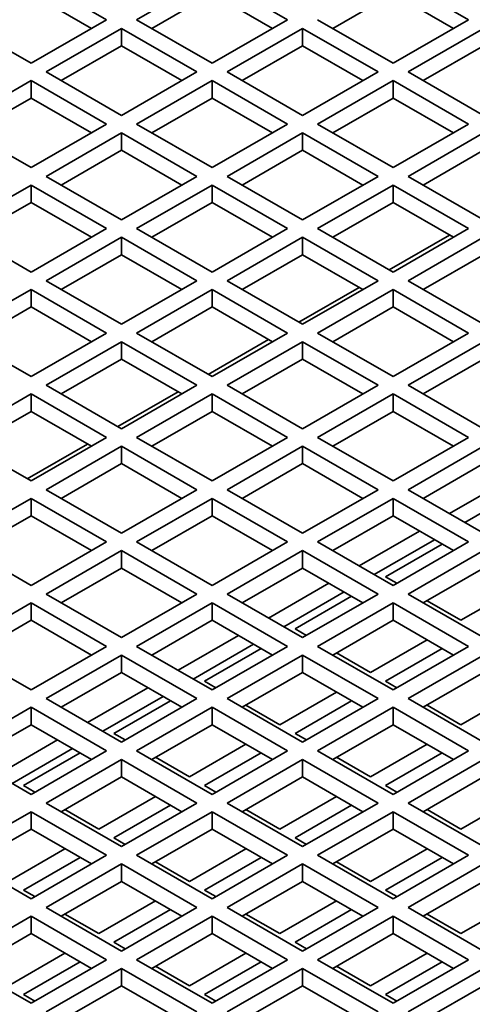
# Model space of a CAD drawing. Header units: millimetres. Extents: x 0 to 5940, y 0 to 4200.
# Tile 42 of 49: x 3062 to 3105, y 3097 to 3190. Entities that reach past the tile are written whole.
import ezdxf

# ---------------------------------------------------------------- set-up
doc = ezdxf.new("R2010")
doc.units = ezdxf.units.MM
doc.header["$LTSCALE"] = 10
doc.layers.add('Spigoli visibili(ISO)', color=7, linetype='Continuous', lineweight=35)

msp = doc.modelspace()

# ---------------------------------------------------------------- linework, layer by layer
at = {"layer": 'Spigoli visibili(ISO)'}
for p, q in [((3063.147, 3193.596), (3070.218, 3189.514)), ((3073.046, 3189.514), (3080.117, 3193.596)), ((3080.117, 3193.596), (3087.188, 3189.514)), ((3097.088, 3193.596), (3104.159, 3189.514)), ((3068.803, 3188.697), (3063.147, 3191.963)), ((3080.117, 3191.963), (3074.46, 3188.697)), ((3085.774, 3188.697), (3080.117, 3191.963)), ((3097.088, 3191.963), (3091.431, 3188.697)), ((3102.745, 3188.697), (3097.088, 3191.963)), ((3063.147, 3185.431), (3056.076, 3189.514)), ((3070.218, 3189.514), (3063.147, 3185.431)), ((3080.117, 3185.431), (3073.046, 3189.514)), ((3087.188, 3189.514), (3080.117, 3185.431)), ((3097.088, 3185.431), (3090.017, 3189.514)), ((3104.159, 3189.514), (3097.088, 3185.431)), ((3064.561, 3184.615), (3071.632, 3188.697)), ((3071.632, 3187.064), (3071.632, 3188.697)), ((3071.632, 3188.697), (3078.703, 3184.615)), ((3081.531, 3184.615), (3088.602, 3188.697)), ((3088.602, 3187.064), (3088.602, 3188.697)), ((3088.602, 3188.697), (3095.674, 3184.615)), ((3098.502, 3184.615), (3105.573, 3188.697)), ((3071.632, 3187.064), (3065.975, 3183.798)), ((3077.289, 3183.798), (3071.632, 3187.064)), ((3088.602, 3187.064), (3082.946, 3183.798)), ((3094.259, 3183.798), (3088.602, 3187.064)), ((3105.573, 3187.064), (3099.916, 3183.798)), ((3071.632, 3180.532), (3064.561, 3184.615)), ((3078.703, 3184.615), (3071.632, 3180.532)), ((3088.602, 3180.532), (3081.531, 3184.615)), ((3095.674, 3184.615), (3088.602, 3180.532)), ((3105.573, 3180.532), (3098.502, 3184.615)), ((3056.076, 3179.716), (3063.147, 3183.798)), ((3063.147, 3182.165), (3063.147, 3183.798)), ((3063.147, 3183.798), (3070.218, 3179.716)), ((3073.046, 3179.716), (3080.117, 3183.798)), ((3080.117, 3182.165), (3080.117, 3183.798)), ((3080.117, 3183.798), (3087.188, 3179.716)), ((3090.017, 3179.716), (3097.088, 3183.798)), ((3097.088, 3182.165), (3097.088, 3183.798)), ((3097.088, 3183.798), (3104.159, 3179.716)), ((3063.147, 3182.165), (3057.49, 3178.899)), ((3068.803, 3178.899), (3063.147, 3182.165)), ((3080.117, 3182.165), (3074.46, 3178.899)), ((3085.774, 3178.899), (3080.117, 3182.165)), ((3097.088, 3182.165), (3091.431, 3178.899)), ((3102.745, 3178.899), (3097.088, 3182.165)), ((3063.147, 3175.633), (3056.076, 3179.716)), ((3070.218, 3179.716), (3063.147, 3175.633)), ((3080.117, 3175.633), (3073.046, 3179.716)), ((3087.188, 3179.716), (3080.117, 3175.633)), ((3097.088, 3175.633), (3090.017, 3179.716)), ((3104.159, 3179.716), (3097.088, 3175.633)), ((3064.561, 3174.817), (3071.632, 3178.899)), ((3071.632, 3177.266), (3071.632, 3178.899)), ((3071.632, 3178.899), (3078.703, 3174.817)), ((3081.531, 3174.817), (3088.602, 3178.899)), ((3088.602, 3177.266), (3088.602, 3178.899)), ((3088.602, 3178.899), (3095.674, 3174.817)), ((3098.502, 3174.817), (3105.573, 3178.899)), ((3071.632, 3177.266), (3065.975, 3174)), ((3077.289, 3174), (3071.632, 3177.266)), ((3088.602, 3177.266), (3082.946, 3174)), ((3094.259, 3174), (3088.602, 3177.266)), ((3105.573, 3177.266), (3099.916, 3174)), ((3071.632, 3170.734), (3064.561, 3174.817)), ((3078.703, 3174.817), (3071.632, 3170.734)), ((3088.602, 3170.734), (3081.531, 3174.817)), ((3095.674, 3174.817), (3088.602, 3170.734)), ((3105.573, 3170.734), (3098.502, 3174.817)), ((3056.076, 3169.918), (3063.147, 3174)), ((3063.147, 3172.367), (3063.147, 3174)), ((3063.147, 3174), (3070.218, 3169.918)), ((3073.046, 3169.918), (3080.117, 3174)), ((3080.117, 3172.367), (3080.117, 3174)), ((3080.117, 3174), (3087.188, 3169.918)), ((3090.017, 3169.918), (3097.088, 3174)), ((3097.088, 3172.367), (3097.088, 3174)), ((3097.088, 3174), (3104.159, 3169.918)), ((3063.147, 3172.367), (3057.49, 3169.101)), ((3068.803, 3169.101), (3063.147, 3172.367)), ((3080.117, 3172.367), (3074.46, 3169.101)), ((3085.774, 3169.101), (3080.117, 3172.367)), ((3097.088, 3172.367), (3091.431, 3169.101)), ((3102.745, 3169.101), (3097.088, 3172.367)), ((3063.147, 3165.835), (3056.076, 3169.918)), ((3070.218, 3169.918), (3063.147, 3165.835)), ((3064.561, 3165.019), (3071.632, 3169.101)), ((3071.632, 3167.468), (3071.632, 3169.101)), ((3071.632, 3169.101), (3078.703, 3165.019)), ((3080.117, 3165.835), (3073.046, 3169.918)), ((3087.188, 3169.918), (3080.117, 3165.835)), ((3081.531, 3165.019), (3088.602, 3169.101)), ((3088.602, 3167.468), (3088.602, 3169.101)), ((3088.602, 3169.101), (3095.674, 3165.019)), ((3097.088, 3165.835), (3090.017, 3169.918)), ((3102.391, 3169.305), (3096.734, 3166.039)), ((3104.159, 3169.918), (3097.088, 3165.835)), ((3098.502, 3165.019), (3105.573, 3169.101)), ((3071.632, 3167.468), (3065.975, 3164.202)), ((3077.289, 3164.202), (3071.632, 3167.468)), ((3088.602, 3167.468), (3082.946, 3164.202)), ((3094.259, 3164.202), (3088.602, 3167.468)), ((3105.573, 3167.468), (3099.916, 3164.202)), ((3071.632, 3160.936), (3064.561, 3165.019)), ((3078.703, 3165.019), (3071.632, 3160.936)), ((3088.602, 3160.936), (3081.531, 3165.019)), ((3095.674, 3165.019), (3088.602, 3160.936)), ((3105.573, 3160.936), (3098.502, 3165.019)), ((3056.076, 3160.12), (3063.147, 3164.202)), ((3063.147, 3162.569), (3063.147, 3164.202)), ((3063.147, 3164.202), (3070.218, 3160.12)), ((3073.046, 3160.12), (3080.117, 3164.202)), ((3080.117, 3162.569), (3080.117, 3164.202)), ((3080.117, 3164.202), (3087.188, 3160.12)), ((3093.906, 3164.406), (3088.249, 3161.14)), ((3090.017, 3160.12), (3097.088, 3164.202)), ((3097.088, 3162.569), (3097.088, 3164.202)), ((3097.088, 3164.202), (3104.159, 3160.12)), ((3063.147, 3162.569), (3057.49, 3159.303)), ((3068.803, 3159.303), (3063.147, 3162.569)), ((3080.117, 3162.569), (3074.46, 3159.303)), ((3085.774, 3159.303), (3080.117, 3162.569)), ((3097.088, 3162.569), (3091.431, 3159.303)), ((3102.745, 3159.303), (3097.088, 3162.569)), ((3063.147, 3156.037), (3056.076, 3160.12)), ((3070.218, 3160.12), (3063.147, 3156.037)), ((3080.117, 3156.037), (3073.046, 3160.12)), ((3087.188, 3160.12), (3080.117, 3156.037)), ((3097.088, 3156.037), (3090.017, 3160.12)), ((3104.159, 3160.12), (3097.088, 3156.037)), ((3064.561, 3155.221), (3071.632, 3159.303)), ((3071.632, 3157.67), (3071.632, 3159.303)), ((3071.632, 3159.303), (3078.703, 3155.221)), ((3085.42, 3159.507), (3079.764, 3156.241)), ((3081.531, 3155.221), (3088.602, 3159.303)), ((3088.602, 3157.67), (3088.602, 3159.303)), ((3088.602, 3159.303), (3095.674, 3155.221)), ((3098.502, 3155.221), (3105.573, 3159.303)), ((3071.632, 3157.67), (3065.975, 3154.404)), ((3077.289, 3154.404), (3071.632, 3157.67)), ((3088.602, 3157.67), (3082.946, 3154.404)), ((3094.259, 3154.404), (3088.602, 3157.67)), ((3105.573, 3157.67), (3099.916, 3154.404)), ((3056.076, 3150.322), (3063.147, 3154.404)), ((3063.147, 3152.771), (3063.147, 3154.404)), ((3063.147, 3154.404), (3070.218, 3150.322)), ((3071.632, 3151.138), (3064.561, 3155.221)), ((3076.935, 3154.608), (3071.278, 3151.342)), ((3078.703, 3155.221), (3071.632, 3151.138)), ((3073.046, 3150.322), (3080.117, 3154.404)), ((3080.117, 3152.771), (3080.117, 3154.404)), ((3080.117, 3154.404), (3087.188, 3150.322)), ((3088.602, 3151.138), (3081.531, 3155.221)), ((3095.674, 3155.221), (3088.602, 3151.138)), ((3090.017, 3150.322), (3097.088, 3154.404)), ((3097.088, 3152.771), (3097.088, 3154.404)), ((3097.088, 3154.404), (3104.159, 3150.322)), ((3105.573, 3151.138), (3098.502, 3155.221)), ((3063.147, 3152.771), (3057.49, 3149.505)), ((3068.803, 3149.505), (3063.147, 3152.771)), ((3080.117, 3152.771), (3074.46, 3149.505)), ((3085.774, 3149.505), (3080.117, 3152.771)), ((3097.088, 3152.771), (3091.431, 3149.505)), ((3102.745, 3149.505), (3097.088, 3152.771)), ((3063.147, 3146.239), (3056.076, 3150.322)), ((3068.45, 3149.709), (3062.793, 3146.443)), ((3070.218, 3150.322), (3063.147, 3146.239)), ((3080.117, 3146.239), (3073.046, 3150.322)), ((3087.188, 3150.322), (3080.117, 3146.239)), ((3097.088, 3146.239), (3090.017, 3150.322)), ((3104.159, 3150.322), (3097.088, 3146.239)), ((3064.561, 3145.423), (3071.632, 3149.505)), ((3071.632, 3147.872), (3071.632, 3149.505)), ((3071.632, 3149.505), (3078.703, 3145.423)), ((3081.531, 3145.423), (3088.602, 3149.505)), ((3088.602, 3147.872), (3088.602, 3149.505)), ((3088.602, 3149.505), (3095.674, 3145.423)), ((3098.502, 3145.423), (3105.573, 3149.505)), ((3071.632, 3147.872), (3065.975, 3144.606)), ((3077.289, 3144.606), (3071.632, 3147.872)), ((3088.602, 3147.872), (3082.946, 3144.606)), ((3094.259, 3144.606), (3088.602, 3147.872)), ((3105.573, 3147.872), (3099.916, 3144.606)), ((3102.391, 3143.177), (3108.048, 3146.443)), ((3071.632, 3141.34), (3064.561, 3145.423)), ((3078.703, 3145.423), (3071.632, 3141.34)), ((3088.602, 3141.34), (3081.531, 3145.423)), ((3095.674, 3145.423), (3088.602, 3141.34)), ((3105.573, 3141.34), (3098.502, 3145.423)), ((3109.462, 3145.627), (3103.805, 3142.361)), ((3056.076, 3140.524), (3063.147, 3144.606)), ((3063.147, 3142.973), (3063.147, 3144.606)), ((3063.147, 3144.606), (3070.218, 3140.524)), ((3073.046, 3140.524), (3080.117, 3144.606)), ((3080.117, 3142.973), (3080.117, 3144.606)), ((3080.117, 3144.606), (3087.188, 3140.524)), ((3090.017, 3140.524), (3097.088, 3144.606)), ((3097.088, 3142.973), (3097.088, 3144.606)), ((3097.088, 3144.606), (3104.159, 3140.524)), ((3063.147, 3142.973), (3057.49, 3139.707)), ((3068.803, 3139.707), (3063.147, 3142.973)), ((3080.117, 3142.973), (3074.46, 3139.707)), ((3085.774, 3139.707), (3080.117, 3142.973)), ((3097.088, 3142.973), (3091.431, 3139.707)), ((3102.745, 3139.707), (3097.088, 3142.973)), ((3093.906, 3138.278), (3099.563, 3141.544)), ((3063.147, 3136.441), (3056.076, 3140.524)), ((3070.218, 3140.524), (3063.147, 3136.441)), ((3080.117, 3136.441), (3073.046, 3140.524)), ((3087.188, 3140.524), (3080.117, 3136.441)), ((3097.088, 3136.441), (3090.017, 3140.524)), ((3100.977, 3140.728), (3095.32, 3137.462)), ((3104.159, 3140.524), (3097.088, 3136.441)), ((3064.561, 3135.625), (3071.632, 3139.707)), ((3071.632, 3138.074), (3071.632, 3139.707)), ((3071.632, 3139.707), (3078.703, 3135.625)), ((3081.531, 3135.625), (3088.602, 3139.707)), ((3088.602, 3138.074), (3088.602, 3139.707)), ((3088.602, 3139.707), (3095.674, 3135.625)), ((3096.381, 3137.258), (3101.684, 3140.32)), ((3098.502, 3135.625), (3105.573, 3139.707)), ((3071.632, 3138.074), (3065.975, 3134.808)), ((3077.289, 3134.808), (3071.632, 3138.074)), ((3088.602, 3138.074), (3082.946, 3134.808)), ((3094.259, 3134.808), (3088.602, 3138.074)), ((3105.573, 3138.074), (3099.916, 3134.808)), ((3097.441, 3136.645), (3096.381, 3137.258)), ((3085.42, 3133.379), (3091.077, 3136.645)), ((3108.755, 3136.237), (3103.452, 3133.175)), ((3071.632, 3131.542), (3064.561, 3135.625)), ((3078.703, 3135.625), (3071.632, 3131.542)), ((3088.602, 3131.542), (3081.531, 3135.625)), ((3092.492, 3135.829), (3086.835, 3132.563)), ((3087.895, 3132.359), (3093.199, 3135.421)), ((3095.674, 3135.625), (3088.602, 3131.542)), ((3105.573, 3131.542), (3098.502, 3135.625)), ((3103.452, 3133.175), (3100.27, 3135.012)), ((3056.076, 3130.726), (3063.147, 3134.808)), ((3063.147, 3133.175), (3063.147, 3134.808)), ((3063.147, 3134.808), (3070.218, 3130.726)), ((3073.046, 3130.726), (3080.117, 3134.808)), ((3080.117, 3133.175), (3080.117, 3134.808)), ((3080.117, 3134.808), (3087.188, 3130.726)), ((3090.017, 3130.726), (3097.088, 3134.808)), ((3097.088, 3133.175), (3097.088, 3134.808)), ((3097.088, 3134.808), (3104.159, 3130.726)), ((3063.147, 3133.175), (3057.49, 3129.909)), ((3068.803, 3129.909), (3063.147, 3133.175)), ((3080.117, 3133.175), (3074.46, 3129.909)), ((3085.774, 3129.909), (3080.117, 3133.175)), ((3097.088, 3133.175), (3091.431, 3129.909)), ((3102.745, 3129.909), (3097.088, 3133.175)), ((3088.956, 3131.746), (3087.895, 3132.359)), ((3076.935, 3128.48), (3082.592, 3131.746)), ((3100.27, 3131.338), (3094.966, 3128.276)), ((3063.147, 3126.643), (3056.076, 3130.726)), ((3070.218, 3130.726), (3063.147, 3126.643)), ((3080.117, 3126.643), (3073.046, 3130.726)), ((3084.006, 3130.93), (3078.349, 3127.664)), ((3079.41, 3127.46), (3084.713, 3130.522)), ((3087.188, 3130.726), (3080.117, 3126.643)), ((3097.088, 3126.643), (3090.017, 3130.726)), ((3096.381, 3127.46), (3101.684, 3130.522)), ((3104.159, 3130.726), (3097.088, 3126.643)), ((3064.561, 3125.827), (3071.632, 3129.909)), ((3071.632, 3128.276), (3071.632, 3129.909)), ((3071.632, 3129.909), (3078.703, 3125.827)), ((3081.531, 3125.827), (3088.602, 3129.909)), ((3088.602, 3128.276), (3088.602, 3129.909)), ((3088.602, 3129.909), (3095.674, 3125.827)), ((3094.966, 3128.276), (3091.784, 3130.113)), ((3098.502, 3125.827), (3105.573, 3129.909)), ((3071.632, 3128.276), (3065.975, 3125.01)), ((3077.289, 3125.01), (3071.632, 3128.276)), ((3088.602, 3128.276), (3082.946, 3125.01)), ((3094.259, 3125.01), (3088.602, 3128.276)), ((3105.573, 3128.276), (3099.916, 3125.01)), ((3068.45, 3123.582), (3074.107, 3126.848)), ((3080.471, 3126.848), (3079.41, 3127.46)), ((3097.441, 3126.848), (3096.381, 3127.46)), ((3071.632, 3121.744), (3064.561, 3125.827)), ((3075.521, 3126.031), (3069.864, 3122.765)), ((3078.703, 3125.827), (3071.632, 3121.744)), ((3088.602, 3121.744), (3081.531, 3125.827)), ((3091.784, 3126.439), (3086.481, 3123.377)), ((3095.674, 3125.827), (3088.602, 3121.744)), ((3105.573, 3121.744), (3098.502, 3125.827)), ((3108.755, 3126.439), (3103.452, 3123.377)), ((3056.076, 3120.928), (3063.147, 3125.01)), ((3063.147, 3123.377), (3063.147, 3125.01)), ((3063.147, 3125.01), (3070.218, 3120.928)), ((3070.925, 3122.561), (3076.228, 3125.623)), ((3073.046, 3120.928), (3080.117, 3125.01)), ((3080.117, 3123.377), (3080.117, 3125.01)), ((3080.117, 3125.01), (3087.188, 3120.928)), ((3086.481, 3123.377), (3083.299, 3125.215)), ((3087.895, 3122.561), (3093.199, 3125.623)), ((3090.017, 3120.928), (3097.088, 3125.01)), ((3097.088, 3123.377), (3097.088, 3125.01)), ((3097.088, 3125.01), (3104.159, 3120.928)), ((3103.452, 3123.377), (3100.27, 3125.215)), ((3063.147, 3123.377), (3057.49, 3120.111)), ((3068.803, 3120.111), (3063.147, 3123.377)), ((3080.117, 3123.377), (3074.46, 3120.111)), ((3085.774, 3120.111), (3080.117, 3123.377)), ((3097.088, 3123.377), (3091.431, 3120.111)), ((3102.745, 3120.111), (3097.088, 3123.377)), ((3071.985, 3121.949), (3070.925, 3122.561)), ((3088.956, 3121.949), (3087.895, 3122.561)), ((3059.965, 3118.683), (3065.621, 3121.949)), ((3067.036, 3121.132), (3061.379, 3117.866)), ((3083.299, 3121.54), (3077.996, 3118.478)), ((3100.27, 3121.54), (3094.966, 3118.478)), ((3063.147, 3116.845), (3056.076, 3120.928)), ((3062.439, 3117.662), (3067.743, 3120.724)), ((3070.218, 3120.928), (3063.147, 3116.845)), ((3080.117, 3116.845), (3073.046, 3120.928)), ((3077.996, 3118.478), (3074.814, 3120.316)), ((3079.41, 3117.662), (3084.713, 3120.724)), ((3087.188, 3120.928), (3080.117, 3116.845)), ((3097.088, 3116.845), (3090.017, 3120.928)), ((3094.966, 3118.478), (3091.784, 3120.316)), ((3096.381, 3117.662), (3101.684, 3120.724)), ((3104.159, 3120.928), (3097.088, 3116.845)), ((3064.561, 3116.029), (3071.632, 3120.111)), ((3071.632, 3118.478), (3071.632, 3120.111)), ((3071.632, 3120.111), (3078.703, 3116.029)), ((3081.531, 3116.029), (3088.602, 3120.111)), ((3088.602, 3118.478), (3088.602, 3120.111)), ((3088.602, 3120.111), (3095.674, 3116.029)), ((3098.502, 3116.029), (3105.573, 3120.111)), ((3071.632, 3118.478), (3065.975, 3115.212)), ((3077.289, 3115.212), (3071.632, 3118.478)), ((3088.602, 3118.478), (3082.946, 3115.212)), ((3094.259, 3115.212), (3088.602, 3118.478)), ((3105.573, 3118.478), (3099.916, 3115.212)), ((3063.5, 3117.05), (3062.439, 3117.662)), ((3080.471, 3117.05), (3079.41, 3117.662)), ((3097.441, 3117.05), (3096.381, 3117.662)), ((3074.814, 3116.641), (3069.511, 3113.579)), ((3091.784, 3116.641), (3086.481, 3113.579)), ((3108.755, 3116.641), (3103.452, 3113.579)), ((3071.632, 3111.946), (3064.561, 3116.029)), ((3070.925, 3112.763), (3076.228, 3115.825)), ((3078.703, 3116.029), (3071.632, 3111.946)), ((3088.602, 3111.946), (3081.531, 3116.029)), ((3087.895, 3112.763), (3093.199, 3115.825)), ((3095.674, 3116.029), (3088.602, 3111.946)), ((3105.573, 3111.946), (3098.502, 3116.029)), ((3056.076, 3111.13), (3063.147, 3115.212)), ((3063.147, 3113.579), (3063.147, 3115.212)), ((3063.147, 3115.212), (3070.218, 3111.13)), ((3069.511, 3113.579), (3066.329, 3115.417)), ((3073.046, 3111.13), (3080.117, 3115.212)), ((3080.117, 3113.579), (3080.117, 3115.212)), ((3080.117, 3115.212), (3087.188, 3111.13)), ((3086.481, 3113.579), (3083.299, 3115.417)), ((3090.017, 3111.13), (3097.088, 3115.212)), ((3097.088, 3113.579), (3097.088, 3115.212)), ((3097.088, 3115.212), (3104.159, 3111.13)), ((3103.452, 3113.579), (3100.27, 3115.417)), ((3063.147, 3113.579), (3057.49, 3110.313)), ((3068.803, 3110.313), (3063.147, 3113.579)), ((3071.985, 3112.151), (3070.925, 3112.763)), ((3080.117, 3113.579), (3074.46, 3110.313)), ((3085.774, 3110.313), (3080.117, 3113.579)), ((3088.956, 3112.151), (3087.895, 3112.763)), ((3097.088, 3113.579), (3091.431, 3110.313)), ((3102.745, 3110.313), (3097.088, 3113.579)), ((3063.147, 3107.047), (3056.076, 3111.13)), ((3066.329, 3111.742), (3061.025, 3108.68)), ((3062.439, 3107.864), (3067.743, 3110.926)), ((3070.218, 3111.13), (3063.147, 3107.047)), ((3080.117, 3107.047), (3073.046, 3111.13)), ((3083.299, 3111.742), (3077.996, 3108.68)), ((3079.41, 3107.864), (3084.713, 3110.926)), ((3087.188, 3111.13), (3080.117, 3107.047)), ((3097.088, 3107.047), (3090.017, 3111.13)), ((3100.27, 3111.742), (3094.966, 3108.68)), ((3096.381, 3107.864), (3101.684, 3110.926)), ((3104.159, 3111.13), (3097.088, 3107.047)), ((3064.561, 3106.231), (3071.632, 3110.313)), ((3071.632, 3108.68), (3071.632, 3110.313)), ((3071.632, 3110.313), (3078.703, 3106.231)), ((3077.996, 3108.68), (3074.814, 3110.518)), ((3081.531, 3106.231), (3088.602, 3110.313)), ((3088.602, 3108.68), (3088.602, 3110.313)), ((3088.602, 3110.313), (3095.674, 3106.231)), ((3094.966, 3108.68), (3091.784, 3110.518)), ((3098.502, 3106.231), (3105.573, 3110.313)), ((3071.632, 3108.68), (3065.975, 3105.414)), ((3077.289, 3105.414), (3071.632, 3108.68)), ((3088.602, 3108.68), (3082.946, 3105.414)), ((3094.259, 3105.414), (3088.602, 3108.68)), ((3105.573, 3108.68), (3099.916, 3105.414)), ((3063.5, 3107.252), (3062.439, 3107.864)), ((3080.471, 3107.252), (3079.41, 3107.864)), ((3097.441, 3107.252), (3096.381, 3107.864)), ((3074.814, 3106.843), (3069.511, 3103.781)), ((3091.784, 3106.843), (3086.481, 3103.781)), ((3108.755, 3106.843), (3103.452, 3103.781)), ((3056.076, 3101.332), (3063.147, 3105.414)), ((3063.147, 3103.781), (3063.147, 3105.414)), ((3063.147, 3105.414), (3070.218, 3101.332)), ((3071.632, 3102.148), (3064.561, 3106.231)), ((3069.511, 3103.781), (3066.329, 3105.619)), ((3070.925, 3102.965), (3076.228, 3106.027)), ((3078.703, 3106.231), (3071.632, 3102.148)), ((3073.046, 3101.332), (3080.117, 3105.414)), ((3080.117, 3103.781), (3080.117, 3105.414)), ((3080.117, 3105.414), (3087.188, 3101.332)), ((3088.602, 3102.148), (3081.531, 3106.231)), ((3086.481, 3103.781), (3083.299, 3105.619)), ((3087.895, 3102.965), (3093.199, 3106.027)), ((3095.674, 3106.231), (3088.602, 3102.148)), ((3090.017, 3101.332), (3097.088, 3105.414)), ((3097.088, 3103.781), (3097.088, 3105.414)), ((3097.088, 3105.414), (3104.159, 3101.332)), ((3105.573, 3102.148), (3098.502, 3106.231)), ((3103.452, 3103.781), (3100.27, 3105.619)), ((3063.147, 3103.781), (3057.49, 3100.515)), ((3068.803, 3100.515), (3063.147, 3103.781)), ((3080.117, 3103.781), (3074.46, 3100.515)), ((3085.774, 3100.515), (3080.117, 3103.781)), ((3097.088, 3103.781), (3091.431, 3100.515)), ((3102.745, 3100.515), (3097.088, 3103.781)), ((3071.985, 3102.353), (3070.925, 3102.965)), ((3088.956, 3102.353), (3087.895, 3102.965)), ((3066.329, 3101.944), (3061.025, 3098.882)), ((3083.299, 3101.944), (3077.996, 3098.882)), ((3100.27, 3101.944), (3094.966, 3098.882)), ((3063.147, 3097.25), (3056.076, 3101.332)), ((3062.439, 3098.066), (3067.743, 3101.128)), ((3070.218, 3101.332), (3063.147, 3097.25)), ((3080.117, 3097.25), (3073.046, 3101.332)), ((3079.41, 3098.066), (3084.713, 3101.128)), ((3087.188, 3101.332), (3080.117, 3097.25)), ((3097.088, 3097.25), (3090.017, 3101.332)), ((3096.381, 3098.066), (3101.684, 3101.128)), ((3104.159, 3101.332), (3097.088, 3097.25)), ((3064.561, 3096.433), (3071.632, 3100.515)), ((3071.632, 3098.882), (3071.632, 3100.515)), ((3071.632, 3100.515), (3078.703, 3096.433)), ((3077.996, 3098.882), (3074.814, 3100.72)), ((3081.531, 3096.433), (3088.602, 3100.515)), ((3088.602, 3098.882), (3088.602, 3100.515)), ((3088.602, 3100.515), (3095.674, 3096.433)), ((3094.966, 3098.882), (3091.784, 3100.72)), ((3098.502, 3096.433), (3105.573, 3100.515)), ((3063.5, 3097.454), (3062.439, 3098.066)), ((3071.632, 3098.882), (3065.975, 3095.617)), ((3077.289, 3095.617), (3071.632, 3098.882)), ((3080.471, 3097.454), (3079.41, 3098.066)), ((3088.602, 3098.882), (3082.946, 3095.617)), ((3094.259, 3095.617), (3088.602, 3098.882)), ((3097.441, 3097.454), (3096.381, 3098.066)), ((3105.573, 3098.882), (3099.916, 3095.617))]:
    msp.add_line(p, q, dxfattribs=at)

doc.saveas('drawing.dxf')
